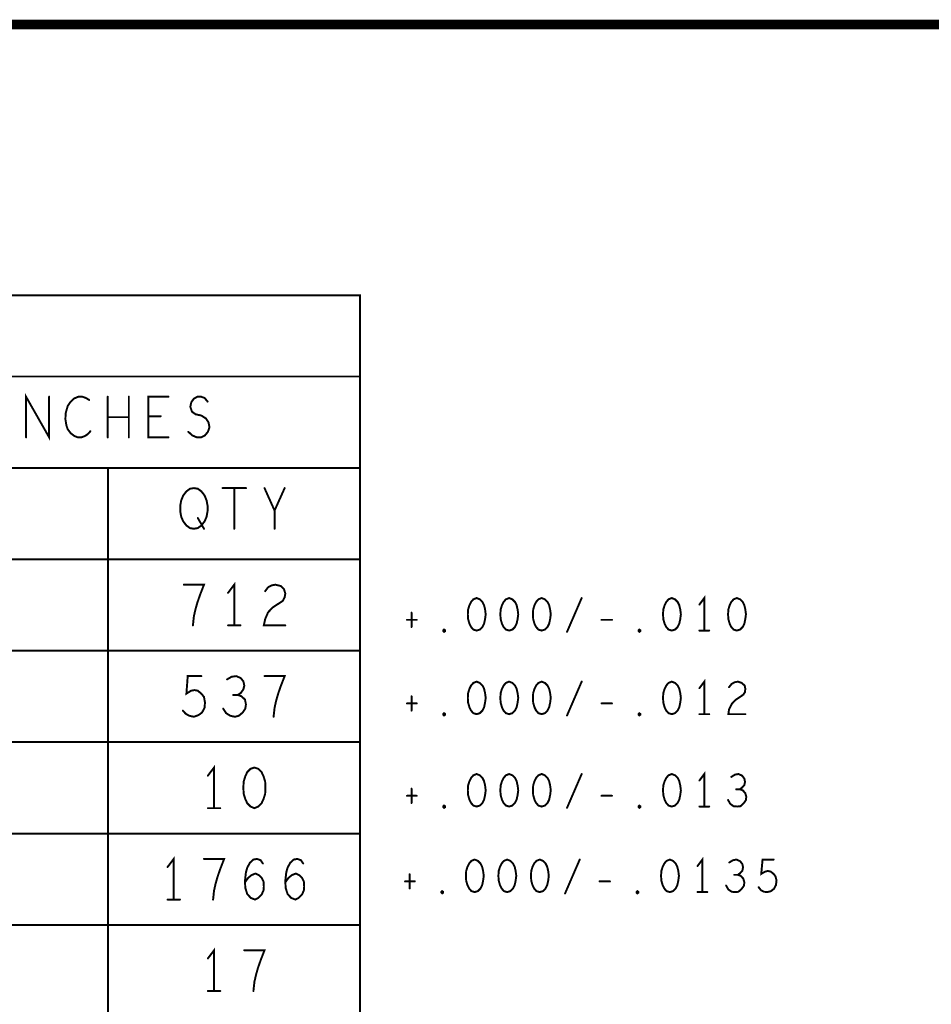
# Model space of a CAD drawing. Extents: x 28 to 61, y 24.9 to 46.
# Tile 51 of 86: x 42.7 to 45.5, y 43 to 46. Entities that reach past the tile are written whole.
import ezdxf

# ---------------------------------------------------------------- set-up
doc = ezdxf.new("R2010")
doc.units = 0
doc.layers.add('1', color=2, linetype='CONTINUOUS')

msp = doc.modelspace()

# ---------------------------------------------------------------- linework, layer by layer
at = {"layer": '1'}
for points, const_width in [([(27.97, 24.965), (60.97, 24.965), (60.97, 45.965), (27.97, 45.965), (27.97, 24.965)], 0.03), ([(40.066, 40.106), (43.786, 40.106), (43.786, 45.133), (40.066, 45.133), (40.066, 40.106)], 0.006), ([(43.786, 44.883), (40.066, 44.883)], 0.006), ([(42.759, 44.696), (42.759, 44.821), (42.83, 44.696), (42.83, 44.821)], 0.006), ([(42.953, 44.811), (42.943, 44.817), (42.932, 44.821), (42.92, 44.821), (42.906, 44.815), (42.895, 44.804), (42.887, 44.792), (42.881, 44.771), (42.88, 44.752), (42.883, 44.733), (42.887, 44.721), (42.897, 44.708), (42.908, 44.7), (42.918, 44.696), (42.929, 44.696), (42.94, 44.7), (42.949, 44.706), (42.957, 44.715)], 0.006), ([(43.01, 44.696), (43.01, 44.821)], 0.006), ([(43.075, 44.821), (43.075, 44.696)], 0.006), ([(43.197, 44.696), (43.135, 44.696), (43.135, 44.821), (43.197, 44.821)], 0.006), ([(43.258, 44.713), (43.27, 44.702), (43.284, 44.696), (43.297, 44.696), (43.309, 44.702), (43.318, 44.713), (43.323, 44.727), (43.32, 44.742), (43.312, 44.754), (43.298, 44.763), (43.28, 44.767), (43.269, 44.775), (43.264, 44.79), (43.267, 44.804), (43.275, 44.815), (43.286, 44.821), (43.297, 44.821), (43.308, 44.817), (43.317, 44.806)], 0.006), ([(43.075, 44.758), (43.01, 44.758)], 0.006), ([(43.173, 44.761), (43.135, 44.761)], 0.006), ([(43.786, 44.602), (40.066, 44.602)], 0.006), ([(43.011, 40.106), (43.011, 44.602)], 0.006), ([(43.275, 44.415), (43.263, 44.417), (43.252, 44.425), (43.242, 44.438), (43.236, 44.452), (43.233, 44.469), (43.233, 44.486), (43.236, 44.502), (43.242, 44.517), (43.252, 44.53), (43.263, 44.538), (43.275, 44.54), (43.287, 44.538), (43.298, 44.53), (43.308, 44.517), (43.314, 44.502), (43.317, 44.486), (43.317, 44.469), (43.314, 44.452), (43.308, 44.438), (43.298, 44.425), (43.287, 44.417), (43.275, 44.415)], 0.006), ([(43.363, 44.54), (43.435, 44.54)], 0.006), ([(43.399, 44.54), (43.399, 44.415)], 0.006), ([(43.523, 44.415), (43.523, 44.471), (43.492, 44.54)], 0.006), ([(43.554, 44.54), (43.523, 44.471)], 0.006), ([(43.287, 44.448), (43.306, 44.415)], 0.006), ([(40.066, 44.321), (43.786, 44.321)], 0.006), ([(43.272, 44.118), (43.275, 44.146), (43.28, 44.168), (43.286, 44.189), (43.294, 44.212), (43.306, 44.243), (43.244, 44.243)], 0.006), ([(43.399, 44.118), (43.399, 44.243), (43.38, 44.218)], 0.006), ([(43.494, 44.223), (43.503, 44.235), (43.514, 44.241), (43.526, 44.243), (43.542, 44.239), (43.552, 44.229), (43.556, 44.216), (43.554, 44.204), (43.548, 44.193), (43.517, 44.173), (43.503, 44.158), (43.494, 44.137), (43.49, 44.118), (43.556, 44.118)], 0.006), ([(44.144, 44.202), (44.134, 44.198), (44.127, 44.19), (44.122, 44.18), (44.118, 44.167), (44.117, 44.152), (44.118, 44.137), (44.122, 44.123), (44.127, 44.113), (44.134, 44.105), (44.144, 44.102), (44.154, 44.105), (44.162, 44.113), (44.167, 44.123), (44.17, 44.137), (44.172, 44.152), (44.17, 44.167), (44.167, 44.18), (44.162, 44.19), (44.154, 44.198), (44.144, 44.202)], 0.006), ([(44.244, 44.202), (44.234, 44.198), (44.227, 44.19), (44.222, 44.18), (44.218, 44.167), (44.217, 44.152), (44.218, 44.137), (44.222, 44.123), (44.227, 44.113), (44.234, 44.105), (44.244, 44.102), (44.254, 44.105), (44.262, 44.113), (44.267, 44.123), (44.27, 44.137), (44.272, 44.152), (44.27, 44.167), (44.267, 44.18), (44.262, 44.19), (44.254, 44.198), (44.244, 44.202)], 0.006), ([(44.344, 44.202), (44.334, 44.198), (44.327, 44.19), (44.322, 44.18), (44.318, 44.167), (44.317, 44.152), (44.318, 44.137), (44.322, 44.123), (44.327, 44.113), (44.334, 44.105), (44.344, 44.102), (44.354, 44.105), (44.362, 44.113), (44.367, 44.123), (44.37, 44.137), (44.372, 44.152), (44.37, 44.167), (44.367, 44.18), (44.362, 44.19), (44.354, 44.198), (44.344, 44.202)], 0.006), ([(44.422, 44.098), (44.467, 44.202)], 0.006), ([(44.744, 44.202), (44.734, 44.198), (44.727, 44.19), (44.722, 44.18), (44.718, 44.167), (44.717, 44.152), (44.718, 44.137), (44.722, 44.123), (44.727, 44.113), (44.734, 44.105), (44.744, 44.102), (44.754, 44.105), (44.762, 44.113), (44.767, 44.123), (44.77, 44.137), (44.772, 44.152), (44.77, 44.167), (44.767, 44.18), (44.762, 44.19), (44.754, 44.198), (44.744, 44.202)], 0.006), ([(44.844, 44.102), (44.844, 44.202), (44.829, 44.182)], 0.006), ([(44.944, 44.202), (44.934, 44.198), (44.927, 44.19), (44.922, 44.18), (44.918, 44.167), (44.917, 44.152), (44.918, 44.137), (44.922, 44.123), (44.927, 44.113), (44.934, 44.105), (44.944, 44.102), (44.954, 44.105), (44.962, 44.113), (44.967, 44.123), (44.97, 44.137), (44.972, 44.152), (44.97, 44.167), (44.967, 44.18), (44.962, 44.19), (44.954, 44.198), (44.944, 44.202)], 0.006), ([(43.93, 44.135), (43.96, 44.135)], 0.006), ([(43.944, 44.157), (43.944, 44.113)], 0.006), ([(44.528, 44.135), (44.56, 44.135)], 0.006), ([(43.38, 44.118), (43.418, 44.118)], 0.006), ([(44.044, 44.098), (44.042, 44.1), (44.042, 44.103), (44.044, 44.105), (44.047, 44.103), (44.047, 44.1), (44.044, 44.098)], 0.006), ([(44.644, 44.098), (44.642, 44.1), (44.642, 44.103), (44.644, 44.105), (44.647, 44.103), (44.647, 44.1), (44.644, 44.098)], 0.006), ([(44.829, 44.102), (44.859, 44.102)], 0.006), ([(43.786, 44.04), (40.066, 44.04)], 0.006), ([(43.241, 43.856), (43.25, 43.846), (43.261, 43.84), (43.275, 43.837), (43.289, 43.842), (43.3, 43.85), (43.308, 43.865), (43.309, 43.881), (43.306, 43.898), (43.298, 43.908), (43.287, 43.917), (43.277, 43.919), (43.266, 43.917), (43.252, 43.908), (43.256, 43.962), (43.298, 43.962)], 0.006), ([(43.41, 43.904), (43.419, 43.91), (43.427, 43.921), (43.43, 43.933), (43.427, 43.946), (43.419, 43.956), (43.405, 43.962), (43.391, 43.96), (43.377, 43.952)], 0.006), ([(43.52, 43.837), (43.523, 43.865), (43.528, 43.887), (43.534, 43.908), (43.542, 43.931), (43.554, 43.962), (43.492, 43.962)], 0.006), ([(44.844, 43.845), (44.844, 43.945), (44.829, 43.925)], 0.006), ([(44.144, 43.945), (44.134, 43.941), (44.127, 43.933), (44.122, 43.923), (44.118, 43.91), (44.117, 43.895), (44.118, 43.88), (44.122, 43.866), (44.127, 43.856), (44.134, 43.848), (44.144, 43.845), (44.154, 43.848), (44.162, 43.856), (44.167, 43.866), (44.17, 43.88), (44.172, 43.895), (44.17, 43.91), (44.167, 43.923), (44.162, 43.933), (44.154, 43.941), (44.144, 43.945)], 0.006), ([(44.244, 43.945), (44.234, 43.941), (44.227, 43.933), (44.222, 43.923), (44.218, 43.91), (44.217, 43.895), (44.218, 43.88), (44.222, 43.866), (44.227, 43.856), (44.234, 43.848), (44.244, 43.845), (44.254, 43.848), (44.262, 43.856), (44.267, 43.866), (44.27, 43.88), (44.272, 43.895), (44.27, 43.91), (44.267, 43.923), (44.262, 43.933), (44.254, 43.941), (44.244, 43.945)], 0.006), ([(44.344, 43.945), (44.334, 43.941), (44.327, 43.933), (44.322, 43.923), (44.318, 43.91), (44.317, 43.895), (44.318, 43.88), (44.322, 43.866), (44.327, 43.856), (44.334, 43.848), (44.344, 43.845), (44.354, 43.848), (44.362, 43.856), (44.367, 43.866), (44.37, 43.88), (44.372, 43.895), (44.37, 43.91), (44.367, 43.923), (44.362, 43.933), (44.354, 43.941), (44.344, 43.945)], 0.006), ([(44.422, 43.841), (44.467, 43.945)], 0.006), ([(44.744, 43.945), (44.734, 43.941), (44.727, 43.933), (44.722, 43.923), (44.718, 43.91), (44.717, 43.895), (44.718, 43.88), (44.722, 43.866), (44.727, 43.856), (44.734, 43.848), (44.744, 43.845), (44.754, 43.848), (44.762, 43.856), (44.767, 43.866), (44.77, 43.88), (44.772, 43.895), (44.77, 43.91), (44.767, 43.923), (44.762, 43.933), (44.754, 43.941), (44.744, 43.945)], 0.006), ([(44.92, 43.928), (44.928, 43.938), (44.937, 43.943), (44.947, 43.945), (44.959, 43.941), (44.968, 43.933), (44.97, 43.923), (44.969, 43.913), (44.964, 43.905), (44.939, 43.888), (44.928, 43.876), (44.92, 43.86), (44.918, 43.845), (44.97, 43.845)], 0.006), ([(43.365, 43.862), (43.374, 43.848), (43.387, 43.84), (43.401, 43.837), (43.413, 43.84), (43.425, 43.85), (43.433, 43.862), (43.435, 43.875), (43.432, 43.89), (43.421, 43.9), (43.41, 43.904), (43.396, 43.904)], 0.006), ([(43.944, 43.9), (43.944, 43.856)], 0.006), ([(43.93, 43.878), (43.96, 43.878)], 0.006), ([(44.528, 43.878), (44.56, 43.878)], 0.006), ([(44.044, 43.841), (44.042, 43.843), (44.042, 43.846), (44.044, 43.848), (44.047, 43.846), (44.047, 43.843), (44.044, 43.841)], 0.006), ([(44.644, 43.841), (44.642, 43.843), (44.642, 43.846), (44.644, 43.848), (44.647, 43.846), (44.647, 43.843), (44.644, 43.841)], 0.006), ([(44.829, 43.845), (44.859, 43.845)], 0.006), ([(40.066, 43.759), (43.786, 43.759)], 0.006), ([(43.337, 43.556), (43.337, 43.681), (43.318, 43.656)], 0.006), ([(43.461, 43.681), (43.449, 43.677), (43.439, 43.667), (43.433, 43.654), (43.428, 43.638), (43.427, 43.619), (43.428, 43.6), (43.433, 43.584), (43.439, 43.571), (43.449, 43.561), (43.461, 43.556), (43.473, 43.561), (43.483, 43.571), (43.489, 43.584), (43.494, 43.6), (43.495, 43.619), (43.494, 43.638), (43.489, 43.654), (43.483, 43.667), (43.473, 43.677), (43.461, 43.681)], 0.006), ([(44.144, 43.661), (44.134, 43.657), (44.127, 43.649), (44.122, 43.639), (44.118, 43.626), (44.117, 43.611), (44.118, 43.596), (44.122, 43.582), (44.127, 43.572), (44.134, 43.564), (44.144, 43.561), (44.154, 43.564), (44.162, 43.572), (44.167, 43.582), (44.17, 43.596), (44.172, 43.611), (44.17, 43.626), (44.167, 43.639), (44.162, 43.649), (44.154, 43.657), (44.144, 43.661)], 0.006), ([(44.244, 43.661), (44.234, 43.657), (44.227, 43.649), (44.222, 43.639), (44.218, 43.626), (44.217, 43.611), (44.218, 43.596), (44.222, 43.582), (44.227, 43.572), (44.234, 43.564), (44.244, 43.561), (44.254, 43.564), (44.262, 43.572), (44.267, 43.582), (44.27, 43.596), (44.272, 43.611), (44.27, 43.626), (44.267, 43.639), (44.262, 43.649), (44.254, 43.657), (44.244, 43.661)], 0.006), ([(44.344, 43.661), (44.334, 43.657), (44.327, 43.649), (44.322, 43.639), (44.318, 43.626), (44.317, 43.611), (44.318, 43.596), (44.322, 43.582), (44.327, 43.572), (44.334, 43.564), (44.344, 43.561), (44.354, 43.564), (44.362, 43.572), (44.367, 43.582), (44.37, 43.596), (44.372, 43.611), (44.37, 43.626), (44.367, 43.639), (44.362, 43.649), (44.354, 43.657), (44.344, 43.661)], 0.006), ([(44.422, 43.557), (44.467, 43.661)], 0.006), ([(44.744, 43.661), (44.734, 43.657), (44.727, 43.649), (44.722, 43.639), (44.718, 43.626), (44.717, 43.611), (44.718, 43.596), (44.722, 43.582), (44.727, 43.572), (44.734, 43.564), (44.744, 43.561), (44.754, 43.564), (44.762, 43.572), (44.767, 43.582), (44.77, 43.596), (44.772, 43.611), (44.77, 43.626), (44.767, 43.639), (44.762, 43.649), (44.754, 43.657), (44.744, 43.661)], 0.006), ([(44.844, 43.561), (44.844, 43.661), (44.829, 43.641)], 0.006), ([(44.953, 43.614), (44.96, 43.619), (44.967, 43.627), (44.969, 43.637), (44.967, 43.647), (44.96, 43.656), (44.949, 43.661), (44.938, 43.659), (44.927, 43.652)], 0.006), ([(43.93, 43.594), (43.96, 43.594)], 0.006), ([(43.944, 43.616), (43.944, 43.572)], 0.006), ([(44.528, 43.594), (44.56, 43.594)], 0.006), ([(44.917, 43.581), (44.924, 43.569), (44.934, 43.562), (44.945, 43.561), (44.955, 43.562), (44.965, 43.571), (44.972, 43.581), (44.973, 43.591), (44.97, 43.602), (44.962, 43.611), (44.953, 43.614), (44.942, 43.614)], 0.006), ([(43.318, 43.556), (43.356, 43.556)], 0.006), ([(44.044, 43.557), (44.042, 43.559), (44.042, 43.562), (44.044, 43.564), (44.047, 43.562), (44.047, 43.559), (44.044, 43.557)], 0.006), ([(44.644, 43.557), (44.642, 43.559), (44.642, 43.562), (44.644, 43.564), (44.647, 43.562), (44.647, 43.559), (44.644, 43.557)], 0.006), ([(44.829, 43.561), (44.859, 43.561)], 0.006), ([(43.786, 43.478), (40.066, 43.478)], 0.006), ([(43.213, 43.275), (43.213, 43.4), (43.194, 43.375)], 0.006), ([(43.334, 43.275), (43.337, 43.303), (43.342, 43.325), (43.348, 43.346), (43.356, 43.369), (43.368, 43.4), (43.306, 43.4)], 0.006), ([(43.432, 43.328), (43.442, 43.342), (43.452, 43.35), (43.464, 43.355), (43.475, 43.35), (43.483, 43.342), (43.489, 43.33), (43.49, 43.315), (43.489, 43.303), (43.483, 43.29), (43.473, 43.28), (43.463, 43.275), (43.45, 43.28), (43.439, 43.292), (43.433, 43.311), (43.432, 43.332), (43.435, 43.359), (43.439, 43.373), (43.447, 43.388), (43.458, 43.398), (43.469, 43.4), (43.48, 43.396), (43.487, 43.386)], 0.006), ([(43.556, 43.328), (43.566, 43.342), (43.576, 43.35), (43.588, 43.355), (43.599, 43.35), (43.607, 43.342), (43.613, 43.33), (43.614, 43.315), (43.613, 43.303), (43.607, 43.29), (43.597, 43.28), (43.587, 43.275), (43.574, 43.28), (43.563, 43.292), (43.557, 43.311), (43.556, 43.332), (43.559, 43.359), (43.563, 43.373), (43.571, 43.388), (43.582, 43.398), (43.593, 43.4), (43.604, 43.396), (43.611, 43.386)], 0.006), ([(44.138, 43.398), (44.128, 43.394), (44.121, 43.386), (44.116, 43.376), (44.112, 43.363), (44.111, 43.348), (44.112, 43.333), (44.116, 43.319), (44.121, 43.309), (44.128, 43.301), (44.138, 43.298), (44.148, 43.301), (44.156, 43.309), (44.161, 43.319), (44.164, 43.333), (44.166, 43.348), (44.164, 43.363), (44.161, 43.376), (44.156, 43.386), (44.148, 43.394), (44.138, 43.398)], 0.006), ([(44.238, 43.398), (44.228, 43.394), (44.221, 43.386), (44.216, 43.376), (44.212, 43.363), (44.211, 43.348), (44.212, 43.333), (44.216, 43.319), (44.221, 43.309), (44.228, 43.301), (44.238, 43.298), (44.248, 43.301), (44.256, 43.309), (44.261, 43.319), (44.264, 43.333), (44.266, 43.348), (44.264, 43.363), (44.261, 43.376), (44.256, 43.386), (44.248, 43.394), (44.238, 43.398)], 0.006), ([(44.338, 43.398), (44.328, 43.394), (44.321, 43.386), (44.316, 43.376), (44.312, 43.363), (44.311, 43.348), (44.312, 43.333), (44.316, 43.319), (44.321, 43.309), (44.328, 43.301), (44.338, 43.298), (44.348, 43.301), (44.356, 43.309), (44.361, 43.319), (44.364, 43.333), (44.366, 43.348), (44.364, 43.363), (44.361, 43.376), (44.356, 43.386), (44.348, 43.394), (44.338, 43.398)], 0.006), ([(44.416, 43.294), (44.461, 43.398)], 0.006), ([(44.738, 43.398), (44.728, 43.394), (44.721, 43.386), (44.716, 43.376), (44.712, 43.363), (44.711, 43.348), (44.712, 43.333), (44.716, 43.319), (44.721, 43.309), (44.728, 43.301), (44.738, 43.298), (44.748, 43.301), (44.756, 43.309), (44.761, 43.319), (44.764, 43.333), (44.766, 43.348), (44.764, 43.363), (44.761, 43.376), (44.756, 43.386), (44.748, 43.394), (44.738, 43.398)], 0.006), ([(44.838, 43.298), (44.838, 43.398), (44.823, 43.378)], 0.006), ([(44.947, 43.351), (44.954, 43.356), (44.961, 43.364), (44.963, 43.374), (44.961, 43.384), (44.954, 43.393), (44.943, 43.398), (44.932, 43.396), (44.921, 43.389)], 0.006), ([(45.011, 43.313), (45.018, 43.304), (45.027, 43.299), (45.038, 43.298), (45.049, 43.301), (45.058, 43.308), (45.064, 43.319), (45.066, 43.333), (45.063, 43.346), (45.057, 43.354), (45.048, 43.361), (45.039, 43.363), (45.031, 43.361), (45.019, 43.354), (45.023, 43.398), (45.057, 43.398)], 0.006), ([(43.938, 43.353), (43.938, 43.309)], 0.006), ([(44.911, 43.318), (44.918, 43.306), (44.928, 43.299), (44.939, 43.298), (44.949, 43.299), (44.959, 43.308), (44.966, 43.318), (44.967, 43.328), (44.964, 43.339), (44.956, 43.348), (44.947, 43.351), (44.936, 43.351)], 0.006), ([(43.924, 43.331), (43.954, 43.331)], 0.006), ([(44.522, 43.331), (44.554, 43.331)], 0.006), ([(44.038, 43.294), (44.036, 43.296), (44.036, 43.299), (44.038, 43.301), (44.041, 43.299), (44.041, 43.296), (44.038, 43.294)], 0.006), ([(44.638, 43.294), (44.636, 43.296), (44.636, 43.299), (44.638, 43.301), (44.641, 43.299), (44.641, 43.296), (44.638, 43.294)], 0.006), ([(44.823, 43.298), (44.853, 43.298)], 0.006), ([(43.194, 43.275), (43.232, 43.275)], 0.006), ([(40.066, 43.197), (43.786, 43.197)], 0.006), ([(43.337, 42.994), (43.337, 43.119), (43.318, 43.094)], 0.006), ([(43.458, 42.994), (43.461, 43.022), (43.466, 43.044), (43.472, 43.065), (43.48, 43.088), (43.492, 43.119), (43.43, 43.119)], 0.006), ([(43.318, 42.994), (43.356, 42.994)], 0.006)]:
    msp.add_lwpolyline(points, dxfattribs=dict(at, const_width=const_width))
at = {"layer": '1', "const_width": 0.003}
for points in [[(43.7875, 44.883, 1), (43.7845, 44.883, 1)], [(42.8315, 44.821, 1), (42.8285, 44.821, 1)], [(42.9545, 44.811, 1), (42.9515, 44.811, 1)], [(43.0115, 44.821, 1), (43.0085, 44.821, 1)], [(43.0765, 44.821, 1), (43.0735, 44.821, 1)], [(43.1985, 44.821, 1), (43.1955, 44.821, 1)], [(43.3185, 44.806, 1), (43.3155, 44.806, 1)], [(43.0115, 44.758, 1), (43.0085, 44.758, 1)], [(43.0765, 44.758, 1), (43.0735, 44.758, 1)], [(43.1365, 44.761, 1), (43.1335, 44.761, 1)], [(43.1745, 44.761, 1), (43.1715, 44.761, 1)], [(42.9585, 44.715, 1), (42.9555, 44.715, 1)], [(43.2595, 44.713, 1), (43.2565, 44.713, 1)], [(42.7605, 44.696, 1), (42.7575, 44.696, 1)], [(43.0115, 44.696, 1), (43.0085, 44.696, 1)], [(43.0765, 44.696, 1), (43.0735, 44.696, 1)], [(43.1985, 44.696, 1), (43.1955, 44.696, 1)], [(43.0125, 44.602, 1), (43.0095, 44.602, 1)], [(43.7875, 44.602, 1), (43.7845, 44.602, 1)], [(43.3645, 44.54, 1), (43.3615, 44.54, 1)], [(43.4005, 44.54, 1), (43.3975, 44.54, 1)], [(43.4365, 44.54, 1), (43.4335, 44.54, 1)], [(43.4935, 44.54, 1), (43.4905, 44.54, 1)], [(43.5555, 44.54, 1), (43.5525, 44.54, 1)], [(43.5245, 44.471, 1), (43.5215, 44.471, 1)], [(43.2885, 44.448, 1), (43.2855, 44.448, 1)], [(43.2765, 44.415, 1), (43.2735, 44.415, 1)], [(43.2765, 44.415, 1), (43.2735, 44.415, 1)], [(43.3075, 44.415, 1), (43.3045, 44.415, 1)], [(43.4005, 44.415, 1), (43.3975, 44.415, 1)], [(43.5245, 44.415, 1), (43.5215, 44.415, 1)], [(43.7875, 44.321, 1), (43.7845, 44.321, 1)], [(43.2455, 44.243, 1), (43.2425, 44.243, 1)], [(43.4955, 44.223, 1), (43.4925, 44.223, 1)], [(43.3815, 44.218, 1), (43.3785, 44.218, 1)], [(44.1455, 44.202, 1), (44.1425, 44.202, 1)], [(44.1455, 44.202, 1), (44.1425, 44.202, 1)], [(44.2455, 44.202, 1), (44.2425, 44.202, 1)], [(44.2455, 44.202, 1), (44.2425, 44.202, 1)], [(44.3455, 44.202, 1), (44.3425, 44.202, 1)], [(44.3455, 44.202, 1), (44.3425, 44.202, 1)], [(44.4685, 44.202, 1), (44.4655, 44.202, 1)], [(44.7455, 44.202, 1), (44.7425, 44.202, 1)], [(44.7455, 44.202, 1), (44.7425, 44.202, 1)], [(44.9455, 44.202, 1), (44.9425, 44.202, 1)], [(44.9455, 44.202, 1), (44.9425, 44.202, 1)], [(44.8305, 44.182, 1), (44.8275, 44.182, 1)], [(43.9315, 44.135, 1), (43.9285, 44.135, 1)], [(43.9455, 44.157, 1), (43.9425, 44.157, 1)], [(43.9615, 44.135, 1), (43.9585, 44.135, 1)], [(44.5295, 44.135, 1), (44.5265, 44.135, 1)], [(44.5615, 44.135, 1), (44.5585, 44.135, 1)], [(43.2735, 44.118, 1), (43.2705, 44.118, 1)], [(43.3815, 44.118, 1), (43.3785, 44.118, 1)], [(43.4005, 44.118, 1), (43.3975, 44.118, 1)], [(43.4195, 44.118, 1), (43.4165, 44.118, 1)], [(43.5575, 44.118, 1), (43.5545, 44.118, 1)], [(43.9455, 44.113, 1), (43.9425, 44.113, 1)], [(44.8305, 44.102, 1), (44.8275, 44.102, 1)], [(44.8455, 44.102, 1), (44.8425, 44.102, 1)], [(44.8605, 44.102, 1), (44.8575, 44.102, 1)], [(44.0455, 44.098, 1), (44.0425, 44.098, 1)], [(44.0455, 44.098, 1), (44.0425, 44.098, 1)], [(44.4235, 44.098, 1), (44.4205, 44.098, 1)], [(44.6455, 44.098, 1), (44.6425, 44.098, 1)], [(44.6455, 44.098, 1), (44.6425, 44.098, 1)], [(43.7875, 44.04, 1), (43.7845, 44.04, 1)], [(43.2995, 43.962, 1), (43.2965, 43.962, 1)], [(43.3785, 43.952, 1), (43.3755, 43.952, 1)], [(43.4935, 43.962, 1), (43.4905, 43.962, 1)], [(44.1455, 43.945, 1), (44.1425, 43.945, 1)], [(44.1455, 43.945, 1), (44.1425, 43.945, 1)], [(44.2455, 43.945, 1), (44.2425, 43.945, 1)], [(44.2455, 43.945, 1), (44.2425, 43.945, 1)], [(44.3455, 43.945, 1), (44.3425, 43.945, 1)], [(44.3455, 43.945, 1), (44.3425, 43.945, 1)], [(44.4685, 43.945, 1), (44.4655, 43.945, 1)], [(44.7455, 43.945, 1), (44.7425, 43.945, 1)], [(44.7455, 43.945, 1), (44.7425, 43.945, 1)], [(44.8305, 43.925, 1), (44.8275, 43.925, 1)], [(44.9215, 43.928, 1), (44.9185, 43.928, 1)], [(43.3975, 43.904, 1), (43.3945, 43.904, 1)], [(43.4115, 43.904, 1), (43.4085, 43.904, 1)], [(43.9455, 43.9, 1), (43.9425, 43.9, 1)], [(43.3665, 43.862, 1), (43.3635, 43.862, 1)], [(43.9315, 43.878, 1), (43.9285, 43.878, 1)], [(43.9615, 43.878, 1), (43.9585, 43.878, 1)], [(44.5295, 43.878, 1), (44.5265, 43.878, 1)], [(44.5615, 43.878, 1), (44.5585, 43.878, 1)], [(43.2425, 43.856, 1), (43.2395, 43.856, 1)], [(43.5215, 43.837, 1), (43.5185, 43.837, 1)], [(43.9455, 43.856, 1), (43.9425, 43.856, 1)], [(44.0455, 43.841, 1), (44.0425, 43.841, 1)], [(44.0455, 43.841, 1), (44.0425, 43.841, 1)], [(44.4235, 43.841, 1), (44.4205, 43.841, 1)], [(44.6455, 43.841, 1), (44.6425, 43.841, 1)], [(44.6455, 43.841, 1), (44.6425, 43.841, 1)], [(44.8305, 43.845, 1), (44.8275, 43.845, 1)], [(44.8455, 43.845, 1), (44.8425, 43.845, 1)], [(44.8605, 43.845, 1), (44.8575, 43.845, 1)], [(44.9715, 43.845, 1), (44.9685, 43.845, 1)], [(43.7875, 43.759, 1), (43.7845, 43.759, 1)], [(43.4625, 43.681, 1), (43.4595, 43.681, 1)], [(43.4625, 43.681, 1), (43.4595, 43.681, 1)], [(43.3195, 43.656, 1), (43.3165, 43.656, 1)], [(44.1455, 43.661, 1), (44.1425, 43.661, 1)], [(44.1455, 43.661, 1), (44.1425, 43.661, 1)], [(44.2455, 43.661, 1), (44.2425, 43.661, 1)], [(44.2455, 43.661, 1), (44.2425, 43.661, 1)], [(44.3455, 43.661, 1), (44.3425, 43.661, 1)], [(44.3455, 43.661, 1), (44.3425, 43.661, 1)], [(44.4685, 43.661, 1), (44.4655, 43.661, 1)], [(44.7455, 43.661, 1), (44.7425, 43.661, 1)], [(44.7455, 43.661, 1), (44.7425, 43.661, 1)], [(44.9285, 43.652, 1), (44.9255, 43.652, 1)], [(44.8305, 43.641, 1), (44.8275, 43.641, 1)], [(43.9315, 43.594, 1), (43.9285, 43.594, 1)], [(43.9455, 43.616, 1), (43.9425, 43.616, 1)], [(43.9615, 43.594, 1), (43.9585, 43.594, 1)], [(44.5295, 43.594, 1), (44.5265, 43.594, 1)], [(44.5615, 43.594, 1), (44.5585, 43.594, 1)], [(44.9435, 43.614, 1), (44.9405, 43.614, 1)], [(44.9545, 43.614, 1), (44.9515, 43.614, 1)], [(43.3195, 43.556, 1), (43.3165, 43.556, 1)], [(43.3385, 43.556, 1), (43.3355, 43.556, 1)], [(43.3575, 43.556, 1), (43.3545, 43.556, 1)], [(43.9455, 43.572, 1), (43.9425, 43.572, 1)], [(44.0455, 43.557, 1), (44.0425, 43.557, 1)], [(44.0455, 43.557, 1), (44.0425, 43.557, 1)], [(44.4235, 43.557, 1), (44.4205, 43.557, 1)], [(44.6455, 43.557, 1), (44.6425, 43.557, 1)], [(44.6455, 43.557, 1), (44.6425, 43.557, 1)], [(44.8305, 43.561, 1), (44.8275, 43.561, 1)], [(44.8455, 43.561, 1), (44.8425, 43.561, 1)], [(44.8605, 43.561, 1), (44.8575, 43.561, 1)], [(44.9185, 43.581, 1), (44.9155, 43.581, 1)], [(43.7875, 43.478, 1), (43.7845, 43.478, 1)], [(43.1955, 43.375, 1), (43.1925, 43.375, 1)], [(43.3075, 43.4, 1), (43.3045, 43.4, 1)], [(43.4885, 43.386, 1), (43.4855, 43.386, 1)], [(43.6125, 43.386, 1), (43.6095, 43.386, 1)], [(44.1395, 43.398, 1), (44.1365, 43.398, 1)], [(44.1395, 43.398, 1), (44.1365, 43.398, 1)], [(44.2395, 43.398, 1), (44.2365, 43.398, 1)], [(44.2395, 43.398, 1), (44.2365, 43.398, 1)], [(44.3395, 43.398, 1), (44.3365, 43.398, 1)], [(44.3395, 43.398, 1), (44.3365, 43.398, 1)], [(44.4625, 43.398, 1), (44.4595, 43.398, 1)], [(44.7395, 43.398, 1), (44.7365, 43.398, 1)], [(44.7395, 43.398, 1), (44.7365, 43.398, 1)], [(44.8245, 43.378, 1), (44.8215, 43.378, 1)], [(44.9225, 43.389, 1), (44.9195, 43.389, 1)], [(45.0585, 43.398, 1), (45.0555, 43.398, 1)], [(43.9395, 43.353, 1), (43.9365, 43.353, 1)], [(44.9375, 43.351, 1), (44.9345, 43.351, 1)], [(44.9485, 43.351, 1), (44.9455, 43.351, 1)], [(43.4335, 43.328, 1), (43.4305, 43.328, 1)], [(43.5575, 43.328, 1), (43.5545, 43.328, 1)], [(43.9255, 43.331, 1), (43.9225, 43.331, 1)], [(43.9555, 43.331, 1), (43.9525, 43.331, 1)], [(44.5235, 43.331, 1), (44.5205, 43.331, 1)], [(44.5555, 43.331, 1), (44.5525, 43.331, 1)], [(44.9125, 43.318, 1), (44.9095, 43.318, 1)], [(43.9395, 43.309, 1), (43.9365, 43.309, 1)], [(44.0395, 43.294, 1), (44.0365, 43.294, 1)], [(44.0395, 43.294, 1), (44.0365, 43.294, 1)], [(44.4175, 43.294, 1), (44.4145, 43.294, 1)], [(44.6395, 43.294, 1), (44.6365, 43.294, 1)], [(44.6395, 43.294, 1), (44.6365, 43.294, 1)], [(44.8245, 43.298, 1), (44.8215, 43.298, 1)], [(44.8395, 43.298, 1), (44.8365, 43.298, 1)], [(44.8545, 43.298, 1), (44.8515, 43.298, 1)], [(45.0125, 43.313, 1), (45.0095, 43.313, 1)], [(43.1955, 43.275, 1), (43.1925, 43.275, 1)], [(43.2145, 43.275, 1), (43.2115, 43.275, 1)], [(43.2335, 43.275, 1), (43.2305, 43.275, 1)], [(43.3355, 43.275, 1), (43.3325, 43.275, 1)], [(43.7875, 43.197, 1), (43.7845, 43.197, 1)], [(43.4315, 43.119, 1), (43.4285, 43.119, 1)], [(43.3195, 43.094, 1), (43.3165, 43.094, 1)], [(43.3195, 42.994, 1), (43.3165, 42.994, 1)], [(43.3385, 42.994, 1), (43.3355, 42.994, 1)], [(43.3575, 42.994, 1), (43.3545, 42.994, 1)], [(43.4595, 42.994, 1), (43.4565, 42.994, 1)]]:
    msp.add_lwpolyline(points, format="xyb", close=True, dxfattribs=at)

doc.saveas('drawing.dxf')
